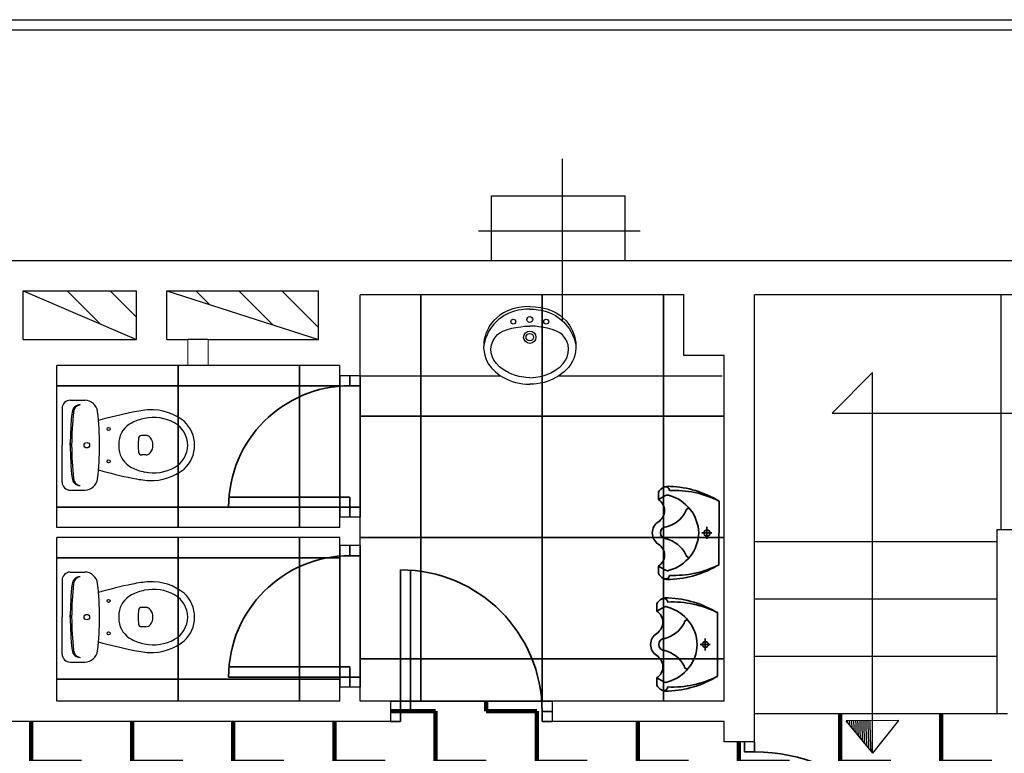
# Model space of a CAD drawing. Header units: metres. Extents: x -1 to 438, y -6 to 53.
# Tile 6 of 10: x 407.19 to 412.06, y 25.79 to 29.42. Entities that reach past the tile are written whole.
import ezdxf

# ---------------------------------------------------------------- set-up
doc = ezdxf.new("R2010")
doc.units = ezdxf.units.M
doc.linetypes.add('CONTINUA', pattern=[0])
for name, color, linetype, lineweight in [('PA MURS ACTUAL', 7, 'CONTINUA', 25), ('PA MURS ENDERROCAT', 7, 'CONTINUA', 25), ('PA SOSTRE ENDERROCAT', 7, 'CONTINUA', 25)]:
    doc.layers.add(name, color=color, linetype=linetype, lineweight=lineweight)
pattern_1 = [(135, (0, 0), (-0.21213203, -0.21213203), []), (135, (-0.10607, -0.10607), (-0.21213203, -0.21213203), [])]

msp = doc.modelspace()

# ---------------------------------------------------------------- hatches: boundary and pattern name
at = {"layer": 'PA MURS ACTUAL', "linetype": 'CONTINUA', "transparency": 33554687}
h = msp.add_hatch(dxfattribs=at)
h.set_pattern_fill('RAYADO_1', color=180, scale=0.1, angle=45, style=0, pattern_type=2)
h.set_pattern_definition(pattern_1)
h.paths.add_polyline_path([(407.2111, 28.0786), (407.7711, 27.8386), (407.7711, 28.0786)], flags=0)
h = msp.add_hatch(dxfattribs=at)
h.set_pattern_fill('RAYADO_1', color=180, scale=0.1, angle=45, style=0, pattern_type=2)
h.set_pattern_definition(pattern_1)
h.paths.add_polyline_path([(407.9211, 28.0786), (408.6711, 27.8386), (408.6711, 28.0786)], flags=0)
at = {"layer": 'PA SOSTRE ENDERROCAT', "linetype": 'CONTINUA', "lineweight": 200, "transparency": 33554687}
h = msp.add_hatch(dxfattribs=at)
h.set_pattern_fill('TRAMA', color=41, scale=0.25, style=0, pattern_type=2)
h.set_pattern_definition([(0, (0.5, 0.5), (0.25, 0.25), [0.25, -0.25]), (90, (0.5, 0.5), (-0.25, 0.25), [0.25, -0.25])])
h.paths.add_polyline_path([(405.6069, 26.0496), (404.8069, 26.0496), (404.8069, 25.9496), (403.3569, 25.9496), (403.3569, 25.7296), (403.2569, 25.7296), (403.2569, 28.2671), (401.4569, 28.2671), (401.4569, 23.6096), (403.2569, 23.6096), (403.2569, 24.6096), (403.3569, 24.6096), (403.3569, 23.6496), (404.4169, 23.6496), (404.4169, 24.3496), (404.4366, 24.3496), (410.5669, 24.3496), (410.5669, 24.8996), (410.8269, 24.8996), (410.8269, 24.2596), (414.4369, 24.2596), (414.4369, 24.3296), (421.1369, 24.3296), (421.1369, 25.8895), (416.927, 25.8895), (416.927, 27.6995), (416.9269, 27.6995), (416.9269, 28.2286), (415.9469, 28.2286), (415.9469, 27.6995), (415.947, 27.6995), (415.947, 25.8895), (415.777, 25.8895), (415.777, 25.9895), (410.8269, 25.9896), (410.827, 25.8496), (410.677, 25.8496), (410.677, 25.9496), (409.8269, 25.9496), (409.8269, 26.0496), (409.0269, 26.0496), (409.0269, 25.9496), (405.6069, 25.9496)], flags=0)

# ---------------------------------------------------------------- linework, layer by layer
at = {"layer": 'PA MURS ACTUAL', "transparency": 33554687}
for p, q in [((405.4369, 29.4196), (423.456, 29.4196)), ((406.0469, 29.3696), (422.8569, 29.3696)), ((409.5269, 28.5486), (410.1869, 28.5486)), ((409.5269, 28.2286), (409.5269, 28.5486)), ((410.1869, 28.2286), (410.1869, 28.5486)), ((406.0469, 28.2286), (409.5269, 28.2286)), ((409.5269, 28.2286), (410.1869, 28.2286)), ((410.1869, 28.2286), (415.9469, 28.2286)), ((410.4769, 28.0596), (408.8769, 28.0596)), ((408.8769, 27.6596), (408.8769, 28.0596)), ((410.4769, 27.7596), (410.4769, 28.0596)), ((412.6279, 28.0596), (410.8269, 28.0596)), ((410.8269, 25.8496), (410.8269, 28.0596)), ((412.0469, 26.8996), (412.0469, 28.0596)), ((409.6618, 27.9967), (409.6323, 27.9894)), ((409.6884, 28.0005), (409.6618, 27.9967)), ((409.7159, 28.0019), (409.6884, 28.0005)), ((409.7159, 28.0019), (409.7433, 28.0005)), ((409.7433, 28.0005), (409.7699, 27.9967)), ((409.7699, 27.9967), (409.7994, 27.9894)), ((409.5522, 27.9463), (409.5365, 27.9307)), ((409.5679, 27.9588), (409.5522, 27.9463)), ((409.5753, 27.9476), (409.5617, 27.9372)), ((409.5853, 27.9699), (409.5679, 27.9588)), ((409.5894, 27.9567), (409.5753, 27.9476)), ((409.6054, 27.9797), (409.5853, 27.9699)), ((409.5992, 27.9621), (409.5894, 27.9567)), ((409.6088, 27.9668), (409.5992, 27.9621)), ((409.6323, 27.9894), (409.6054, 27.9797)), ((409.6254, 27.9734), (409.6088, 27.9668)), ((409.64, 27.9781), (409.6254, 27.9734)), ((409.6605, 27.9832), (409.64, 27.9781)), ((409.6743, 27.9857), (409.6605, 27.9832)), ((409.6946, 27.988), (409.6743, 27.9857)), ((409.7159, 27.9888), (409.6946, 27.988)), ((409.7159, 27.9888), (409.7371, 27.988)), ((409.7371, 27.988), (409.7574, 27.9857)), ((409.7574, 27.9857), (409.7712, 27.9832)), ((409.7712, 27.9832), (409.7917, 27.9781)), ((409.7917, 27.9781), (409.8063, 27.9734)), ((409.7994, 27.9894), (409.8263, 27.9797)), ((409.8063, 27.9734), (409.8229, 27.9668)), ((409.8229, 27.9668), (409.8326, 27.9621)), ((409.8263, 27.9797), (409.8464, 27.9699)), ((409.8326, 27.9621), (409.8423, 27.9567)), ((409.8423, 27.9567), (409.8564, 27.9476)), ((409.8464, 27.9699), (409.8638, 27.9588)), ((409.8564, 27.9476), (409.87, 27.9372)), ((409.8638, 27.9588), (409.8795, 27.9463)), ((409.8795, 27.9463), (409.8952, 27.9307)), ((409.5114, 27.8952), (409.5063, 27.8851)), ((409.5174, 27.9054), (409.5114, 27.8952)), ((409.5255, 27.9171), (409.5174, 27.9054)), ((409.5386, 27.9148), (409.5216, 27.8926)), ((409.5365, 27.9307), (409.5255, 27.9171)), ((409.5497, 27.9264), (409.5386, 27.9148)), ((409.5617, 27.9372), (409.5497, 27.9264)), ((409.6054, 27.8874), (409.6274, 27.8937)), ((409.6274, 27.8937), (409.6475, 27.8981)), ((409.6475, 27.8981), (409.6711, 27.9018)), ((409.6711, 27.9018), (409.6897, 27.9036)), ((409.6897, 27.9036), (409.7159, 27.9045)), ((409.742, 27.9036), (409.7159, 27.9045)), ((409.7606, 27.9018), (409.742, 27.9036)), ((409.7842, 27.8981), (409.7606, 27.9018)), ((409.8043, 27.8937), (409.7842, 27.8981)), ((409.8263, 27.8874), (409.8043, 27.8937)), ((409.87, 27.9372), (409.882, 27.9264)), ((409.882, 27.9264), (409.8931, 27.9148)), ((409.8931, 27.9148), (409.9101, 27.8926)), ((409.8952, 27.9307), (409.9062, 27.9171)), ((409.9062, 27.9171), (409.9143, 27.9054)), ((409.9143, 27.9054), (409.9203, 27.8952)), ((409.9203, 27.8952), (409.9254, 27.8851)), ((409.495, 27.8553), (409.491, 27.8382)), ((409.4992, 27.8681), (409.495, 27.8553)), ((409.5044, 27.8616), (409.4971, 27.8432)), ((409.5063, 27.8851), (409.4992, 27.8681)), ((409.5126, 27.8781), (409.5044, 27.8616)), ((409.5216, 27.8926), (409.5126, 27.8781)), ((409.5346, 27.8338), (409.5443, 27.8491)), ((409.5443, 27.8491), (409.5548, 27.8607)), ((409.5548, 27.8607), (409.5677, 27.871)), ((409.5677, 27.871), (409.5829, 27.8794)), ((409.5829, 27.8794), (409.6054, 27.8874)), ((409.8488, 27.8794), (409.8263, 27.8874)), ((409.864, 27.871), (409.8488, 27.8794)), ((409.8769, 27.8607), (409.864, 27.871)), ((409.8874, 27.8491), (409.8769, 27.8607)), ((409.8971, 27.8338), (409.8874, 27.8491)), ((409.9101, 27.8926), (409.9191, 27.8781)), ((409.9191, 27.8781), (409.9273, 27.8616)), ((409.9254, 27.8851), (409.9325, 27.8681)), ((409.9273, 27.8616), (409.9346, 27.8432)), ((409.9325, 27.8681), (409.9367, 27.8553)), ((409.9367, 27.8553), (409.9407, 27.8382)), ((409.488, 27.8119), (409.4879, 27.798)), ((409.4879, 27.798), (409.4897, 27.7779)), ((409.4889, 27.8233), (409.488, 27.8119)), ((409.491, 27.8382), (409.4889, 27.8233)), ((409.4937, 27.8321), (409.4899, 27.8158)), ((409.4971, 27.8432), (409.4937, 27.8321)), ((409.5238, 27.7904), (409.5265, 27.8116)), ((409.5265, 27.8116), (409.5346, 27.8338)), ((409.9052, 27.8116), (409.8971, 27.8338)), ((409.9079, 27.7904), (409.9052, 27.8116)), ((409.9346, 27.8432), (409.938, 27.8321)), ((409.938, 27.8321), (409.9418, 27.8158)), ((409.9407, 27.8382), (409.9428, 27.8233)), ((409.9438, 27.798), (409.942, 27.7779)), ((409.9428, 27.8233), (409.9437, 27.8119)), ((409.9437, 27.8119), (409.9438, 27.798)), ((409.4897, 27.7779), (409.4932, 27.7615)), ((409.4932, 27.7615), (409.4987, 27.7444)), ((409.5253, 27.7717), (409.5238, 27.7904)), ((409.5311, 27.7515), (409.5253, 27.7717)), ((409.5389, 27.7361), (409.5311, 27.7515)), ((409.8928, 27.7361), (409.9006, 27.7515)), ((409.9006, 27.7515), (409.9064, 27.7717)), ((409.9064, 27.7717), (409.9079, 27.7904)), ((409.9385, 27.7615), (409.933, 27.7444)), ((409.942, 27.7779), (409.9385, 27.7615)), ((410.6769, 27.7596), (410.4769, 27.7596)), ((410.6769, 26.0496), (410.6769, 27.7596)), ((407.3769, 26.9096), (407.3769, 27.7096)), ((408.0254, 27.7096), (407.3769, 27.7096)), ((408.7769, 27.7096), (408.1254, 27.7096)), ((408.7769, 27.6596), (408.7769, 27.7096)), ((409.4987, 27.7444), (409.5042, 27.7318)), ((409.5042, 27.7318), (409.5124, 27.717)), ((409.5124, 27.717), (409.5245, 27.7001)), ((409.5245, 27.7001), (409.5341, 27.6893)), ((409.5511, 27.719), (409.5389, 27.7361)), ((409.5664, 27.7037), (409.5511, 27.719)), ((409.5798, 27.6933), (409.5664, 27.7037)), ((409.8519, 27.6933), (409.8653, 27.7037)), ((409.8653, 27.7037), (409.8806, 27.719)), ((409.8806, 27.719), (409.8928, 27.7361)), ((409.9072, 27.7001), (409.8976, 27.6893)), ((409.9193, 27.717), (409.9072, 27.7001)), ((409.9275, 27.7318), (409.9193, 27.717)), ((409.933, 27.7444), (409.9275, 27.7318)), ((408.8769, 27.6596), (408.7769, 27.6596)), ((408.8269, 27.6096), (408.8269, 27.6596)), ((408.8769, 27.6096), (408.8769, 27.6596)), ((408.8769, 27.6596), (409.5715, 27.6596)), ((409.5341, 27.6893), (409.5458, 27.6785)), ((409.5458, 27.6785), (409.5566, 27.67)), ((409.5566, 27.67), (409.5716, 27.6596)), ((409.5716, 27.6596), (409.5867, 27.6505)), ((409.5926, 27.6848), (409.5798, 27.6933)), ((409.5867, 27.6505), (409.6018, 27.6427)), ((409.6118, 27.6741), (409.5926, 27.6848)), ((409.6264, 27.6675), (409.6118, 27.6741)), ((409.645, 27.6607), (409.6264, 27.6675)), ((409.6639, 27.6555), (409.645, 27.6607)), ((409.6858, 27.6516), (409.6639, 27.6555)), ((409.6985, 27.6503), (409.6858, 27.6516)), ((409.7159, 27.6496), (409.6985, 27.6503)), ((409.7159, 27.6496), (409.7332, 27.6503)), ((409.7332, 27.6503), (409.7459, 27.6516)), ((409.7459, 27.6516), (409.7678, 27.6555)), ((409.7678, 27.6555), (409.7867, 27.6607)), ((409.7867, 27.6607), (409.8053, 27.6675)), ((409.8053, 27.6675), (409.8199, 27.6741)), ((409.8199, 27.6741), (409.8391, 27.6848)), ((409.845, 27.6505), (409.8299, 27.6427)), ((409.8391, 27.6848), (409.8519, 27.6933)), ((409.8601, 27.6596), (409.845, 27.6505)), ((409.8751, 27.67), (409.8601, 27.6596)), ((409.8601, 27.6596), (410.6674, 27.6596)), ((409.8859, 27.6785), (409.8751, 27.67)), ((409.8976, 27.6893), (409.8859, 27.6785)), ((411.2107, 27.4746), (411.4107, 27.6746)), ((411.4107, 25.7948), (411.4107, 27.6746)), ((408.8769, 27.6096), (408.8269, 27.6096)), ((409.6018, 27.6427), (409.6141, 27.6373)), ((409.6141, 27.6373), (409.6293, 27.6315)), ((409.6293, 27.6315), (409.6453, 27.6266)), ((409.6453, 27.6266), (409.6644, 27.6221)), ((409.6644, 27.6221), (409.6818, 27.6193)), ((409.6818, 27.6193), (409.697, 27.6177)), ((409.697, 27.6177), (409.7159, 27.6171)), ((409.7347, 27.6177), (409.7159, 27.6171)), ((409.7499, 27.6193), (409.7347, 27.6177)), ((409.7673, 27.6221), (409.7499, 27.6193)), ((409.7864, 27.6266), (409.7673, 27.6221)), ((409.8024, 27.6315), (409.7864, 27.6266)), ((409.8176, 27.6373), (409.8024, 27.6315)), ((409.8299, 27.6427), (409.8176, 27.6373)), ((407.4439, 27.5384), (407.5155, 27.5384)), ((407.4039, 27.4984), (407.4039, 27.3159)), ((411.2107, 27.4746), (415.3669, 27.4746)), ((407.8169, 27.3639), (407.7968, 27.3639)), ((407.4039, 27.1334), (407.4039, 27.3159)), ((407.4439, 27.3159), (407.4439, 27.327)), ((407.4439, 27.3159), (407.4439, 27.3048)), ((407.8169, 27.2679), (407.7968, 27.2679)), ((407.4439, 27.0934), (407.5155, 27.0934)), ((410.3515, 27.0472), (410.3515, 27.0822)), ((410.3865, 27.0672), (410.3515, 27.0472)), ((408.8269, 27.0596), (408.2269, 27.0596)), ((408.8269, 26.9596), (408.8269, 27.0596)), ((410.6515, 27.0397), (410.6513, 26.725)), ((408.8769, 27.0096), (408.2269, 27.0096)), ((408.8769, 26.9596), (408.8769, 27.0096)), ((408.8769, 26.9596), (408.7769, 26.9596)), ((408.7769, 26.9096), (408.7769, 26.9596)), ((408.8769, 26.8196), (408.8769, 26.9596)), ((408.7769, 26.9096), (407.3769, 26.9096)), ((410.6165, 26.8822), (410.5665, 26.8822)), ((410.6165, 26.8822), (410.5665, 26.8822)), ((410.5915, 26.9122), (410.5915, 26.8822)), ((410.5915, 26.8522), (410.5915, 26.8822)), ((407.3769, 26.0496), (407.3769, 26.8596)), ((408.7769, 26.8596), (407.3769, 26.8596)), ((408.7769, 26.8196), (408.7769, 26.8596)), ((410.8269, 26.8396), (412.0269, 26.8396)), ((408.8769, 26.8196), (408.7769, 26.8196)), ((408.8269, 26.7696), (408.8269, 26.8196)), ((408.8769, 26.7696), (408.8769, 26.8196)), ((408.8769, 26.7696), (408.8269, 26.7696)), ((407.4439, 26.6884), (407.5155, 26.6884)), ((409.0769, 26.6996), (409.0769, 25.9496)), ((409.1269, 26.6996), (409.1269, 25.9996)), ((410.3865, 26.6972), (410.3515, 26.7172)), ((410.3515, 26.7172), (410.3515, 26.6822)), ((407.4039, 26.6484), (407.4039, 26.4659)), ((410.3435, 26.4955), (410.3435, 26.5305)), ((410.8269, 26.5563), (412.0269, 26.5563)), ((407.8169, 26.5139), (407.7968, 26.5139)), ((410.3785, 26.5155), (410.3435, 26.4955)), ((410.6435, 26.488), (410.6433, 26.1733)), ((407.4039, 26.2834), (407.4039, 26.4659)), ((407.4439, 26.4659), (407.4439, 26.477)), ((407.4439, 26.4659), (407.4439, 26.4548)), ((407.8169, 26.4179), (407.7968, 26.4179)), ((410.5835, 26.3605), (410.5835, 26.3305)), ((410.6085, 26.3305), (410.5585, 26.3305)), ((410.6085, 26.3305), (410.5585, 26.3305)), ((410.5835, 26.3005), (410.5835, 26.3305)), ((407.4439, 26.2434), (407.5155, 26.2434)), ((410.8269, 26.2729), (412.0269, 26.2729)), ((408.8269, 26.2196), (408.2269, 26.2196)), ((408.8269, 26.1196), (408.8269, 26.2196)), ((408.8769, 26.1696), (408.2269, 26.1696)), ((408.8769, 26.1196), (408.8769, 26.1696)), ((410.3785, 26.1455), (410.3435, 26.1655)), ((410.3435, 26.1655), (410.3435, 26.1305)), ((408.7769, 26.0496), (408.7769, 26.1196)), ((408.8769, 26.1196), (408.7769, 26.1196)), ((408.8769, 26.0496), (408.8769, 26.1196)), ((408.7769, 26.0496), (407.3769, 26.0496)), ((409.0269, 26.0496), (408.8769, 26.0496)), ((409.0269, 26.0496), (409.0269, 25.9496)), ((409.8269, 26.0496), (409.8269, 25.9496)), ((410.6769, 26.0496), (409.8269, 26.0496)), ((409.1269, 25.9996), (409.0269, 25.9996)), ((409.7769, 25.9996), (409.7769, 25.9496)), ((409.8269, 25.9996), (409.7769, 25.9996)), ((409.0269, 25.9496), (405.6069, 25.9496)), ((409.0769, 25.9496), (409.0269, 25.9496)), ((409.8269, 25.9496), (409.7769, 25.9496)), ((410.6769, 25.9496), (409.8269, 25.9496)), ((410.6769, 25.8496), (410.6769, 25.9496)), ((410.8269, 25.9896), (412.0269, 25.9896)), ((411.5407, 25.9548), (411.2808, 25.9528)), ((410.8269, 25.8496), (410.6769, 25.8496)), ((410.7769, 25.7996), (410.7769, 25.8496)), ((410.8269, 25.7996), (410.8269, 25.8496)), ((410.8269, 25.7996), (410.7769, 25.7996))]:
    msp.add_line(p, q, dxfattribs=at)
at = {"layer": 'PA MURS ACTUAL', "color": 180, "linetype": 'CONTINUA', "transparency": 33554687}
for p, q in [((409.8769, 27.9317), (409.8769, 28.7317)), ((409.4619, 28.3751), (410.2619, 28.3751)), ((407.2111, 28.0786), (407.7711, 27.8386)), ((407.9211, 28.0786), (408.6711, 27.8386)), ((408.1254, 27.8386), (408.0254, 27.8386)), ((408.1254, 27.7096), (408.0254, 27.7096))]:
    msp.add_line(p, q, dxfattribs=at)
at = {"layer": 'PA MURS ACTUAL', "linetype": 'CONTINUA', "transparency": 33554687}
for p, q in [((407.2111, 28.0786), (407.7711, 28.0786)), ((407.2111, 27.8386), (407.2111, 28.0786)), ((407.7711, 27.8386), (407.7711, 28.0786)), ((407.9211, 27.8386), (407.9211, 28.0786)), ((407.9211, 28.0786), (408.6711, 28.0786)), ((408.6711, 27.8386), (408.6711, 28.0786)), ((407.2111, 27.8386), (407.7711, 27.8386)), ((407.9211, 27.8386), (408.0254, 27.8386)), ((408.1254, 27.8386), (408.6711, 27.8386)), ((411.4119, 25.7933), (411.2808, 25.9528)), ((411.4119, 25.7933), (411.5407, 25.9548))]:
    msp.add_line(p, q, dxfattribs=at)
at = {"layer": 'PA MURS ACTUAL', "lineweight": 13, "transparency": 33554687}
for p, q in [((408.0254, 27.7096), (408.0254, 27.8386)), ((408.1254, 27.7096), (408.1254, 27.8386))]:
    msp.add_line(p, q, dxfattribs=at)
at = {"layer": 'PA MURS ACTUAL', "color": 180, "transparency": 33554687}
for p, q in [((412.0269, 26.8996), (412.9346, 26.8996)), ((412.0269, 25.9896), (412.0269, 26.8996)), ((412.0269, 25.9896), (412.0769, 25.9896))]:
    msp.add_line(p, q, dxfattribs=at)
at = {"layer": 'PA MURS ACTUAL', "transparency": 33554687}
for centre, radius in [((409.7159, 27.9371), 0.0143), ((409.6344, 27.9265), 0.0122), ((409.7973, 27.9265), 0.0122), ((409.7159, 27.8499), 0.0305), ((409.7159, 27.8499), 0.0187), ((407.6339, 27.3959), 0.0075), ((407.5259, 27.3159), 0.0135), ((407.5259, 27.3159), 0.0135), ((407.6339, 27.2359), 0.0075), ((407.6339, 26.5459), 0.0075), ((407.5259, 26.4659), 0.0135), ((407.5259, 26.4659), 0.0135), ((407.6339, 26.3859), 0.0075)]:
    msp.add_circle(centre, radius, dxfattribs=at)
for centre, radius, start, end in [((408.8269, 27.0096), 0.6, 90, 180), ((407.4439, 27.4984), 0.04, 90, 180), ((407.4926, 27.4754), 0.04, 90, 173.7281), ((407.4998, 27.476), 0.04, 100.2428, 173.7858), ((407.5155, 27.4744), 0.064, 6.7931, 90), ((408.9439, 27.3159), 1.5, 173.7281, 180), ((408.9439, 27.3159), 1.493, 173.6694, 180), ((406.1849, 27.3159), 1.404, 0, 6.7931), ((408.2535, 25.0297), 2.5, 101.5744, 105.544), ((407.8796, 26.8926), 0.6, 94.3794, 102.2907), ((407.8443, 27.2311), 0.26, 51.2869, 92.3028), ((407.7999, 27.3229), 0.1156, 117.4027, 173.7581), ((407.8618, 27.2036), 0.25, 101.6195, 117.4027), ((407.8549, 27.2369), 0.216, 60.8838, 101.6195), ((407.8989, 27.3159), 0.1256, 0, 60.8838), ((407.8989, 27.3159), 0.16, 0, 47.5638), ((407.7968, 27.3489), 0.015, 90, 173.3508), ((407.8169, 27.3339), 0.03, 36.8699, 90), ((408.9439, 27.3159), 1.5, 180, 186.2719), ((408.9439, 27.3159), 1.493, 180, 186.3305), ((406.1849, 27.3159), 1.404, 353.2069, 0), ((407.8639, 27.3159), 0.18, 173.7581, 180), ((407.8639, 27.3159), 0.18, 180, 186.2419), ((408.0799, 27.3159), 0.3, 173.3508, 180), ((408.0799, 27.3159), 0.3, 180, 186.6491), ((407.7929, 27.3159), 0.06, 0, 36.8699), ((407.7929, 27.3159), 0.06, 323.1301, 0), ((407.8989, 27.3159), 0.1256, 299.1161, 0), ((407.8989, 27.3159), 0.16, 312.4362, 0), ((407.7999, 27.3089), 0.1156, 186.2419, 242.5973), ((407.7968, 27.2829), 0.015, 186.6491, 270), ((407.8169, 27.2979), 0.03, 270, 323.1301), ((408.2535, 29.602), 2.5, 254.456, 258.4256), ((407.8618, 27.4282), 0.25, 242.5973, 258.3804), ((407.8549, 27.3949), 0.216, 258.3804, 299.1161), ((407.8443, 27.4007), 0.26, 267.6971, 308.7131), ((407.4439, 27.1334), 0.04, 180, 270), ((407.4926, 27.1564), 0.04, 186.2719, 270), ((407.4998, 27.1557), 0.04, 186.2141, 259.7571), ((407.5155, 27.1574), 0.064, 270, 353.2069), ((407.8796, 27.7391), 0.6, 257.7093, 265.6206), ((410.4009, 27.058), 0.055, 80.1658, 153.9056), ((410.3866, 27.0901), 0.02, 6.1185, 121.0647), ((410.3965, 27.0443), 0.025, 66.4218, 113.5782), ((410.4276, 26.5927), 0.5, 63.3945, 92.416), ((410.3517, 26.8749), 0.2, 2.0996, 74.078), ((410.391, 26.613), 0.4996, 58.5913, 87.7795), ((410.3169, 26.9922), 0.065, 302.2042, 57.7958), ((410.3536, 27.0573), 0.15, 284.6508, 332.4072), ((410.5061, 26.984), 0.02, 96.0891, 168.8355), ((410.3865, 26.8824), 0.065, 122.5786, 180.2005), ((410.3865, 26.882), 0.065, 179.7995, 237.4214), ((410.3915, 26.8822), 0.03, 90.0191, 179.9809), ((410.3915, 26.8822), 0.03, 180.0191, 269.9809), ((410.3517, 26.8895), 0.2, 285.922, 357.9004), ((410.5915, 26.8822), 0.015, 0, 180), ((410.5915, 26.8822), 0.015, 180, 0), ((410.3169, 26.7722), 0.065, 302.2042, 57.7958), ((410.3536, 26.7071), 0.15, 27.5928, 75.3492), ((410.5061, 26.7804), 0.02, 191.1645, 263.9109), ((408.8269, 26.1696), 0.6, 90, 180), ((410.391, 27.1515), 0.4996, 272.2205, 301.4087), ((407.4439, 26.6484), 0.04, 90, 180), ((407.5155, 26.6244), 0.064, 6.7931, 90), ((409.0769, 25.9996), 0.7, 0, 90), ((410.4009, 26.7064), 0.055, 206.0944, 279.8342), ((410.3965, 26.7201), 0.025, 246.4218, 293.5782), ((410.4276, 27.1718), 0.5, 267.584, 296.6055), ((408.9439, 26.4659), 1.5, 173.7281, 180), ((408.9439, 26.4659), 1.493, 173.6694, 180), ((407.4926, 26.6254), 0.04, 90, 173.7281), ((407.4998, 26.626), 0.04, 100.2428, 173.7858), ((406.1849, 26.4659), 1.404, 0, 6.7931), ((408.2535, 24.1797), 2.5, 101.5744, 105.544), ((407.8796, 26.0426), 0.6, 94.3794, 102.2907), ((407.8443, 26.3811), 0.26, 51.2869, 92.3028), ((410.3866, 26.6743), 0.02, 238.9353, 353.8815), ((407.8618, 26.3536), 0.25, 101.6195, 117.4027), ((407.8549, 26.3869), 0.216, 60.8838, 101.6195), ((407.8989, 26.4659), 0.16, 0, 47.5638), ((407.7999, 26.4729), 0.1156, 117.4027, 173.7581), ((407.8989, 26.4659), 0.1256, 0, 60.8838), ((410.3929, 26.5063), 0.055, 80.1658, 153.9056), ((410.3786, 26.5383), 0.02, 6.1185, 121.0647), ((410.4196, 26.0409), 0.5, 63.3945, 92.416), ((410.383, 26.0612), 0.4996, 58.5913, 87.7795), ((407.8639, 26.4659), 0.18, 173.7581, 180), ((408.0799, 26.4659), 0.3, 173.3508, 180), ((407.7968, 26.4989), 0.015, 90, 173.3508), ((407.8169, 26.4839), 0.03, 36.8699, 90), ((407.7929, 26.4659), 0.06, 0, 36.8699), ((410.3089, 26.4405), 0.065, 302.2042, 57.7958), ((410.3885, 26.4926), 0.025, 66.4218, 113.5782), ((410.3437, 26.3231), 0.2, 2.0996, 74.078), ((408.9439, 26.4659), 1.5, 180, 186.2719), ((408.9439, 26.4659), 1.493, 180, 186.3305), ((406.1849, 26.4659), 1.404, 353.2069, 0), ((407.8639, 26.4659), 0.18, 180, 186.2419), ((407.7999, 26.4589), 0.1156, 186.2419, 242.5973), ((408.0799, 26.4659), 0.3, 180, 186.6491), ((407.7929, 26.4659), 0.06, 323.1301, 0), ((407.8989, 26.4659), 0.1256, 299.1161, 0), ((407.8989, 26.4659), 0.16, 312.4362, 0), ((410.3456, 26.5056), 0.15, 284.6508, 332.4072), ((410.4981, 26.4322), 0.02, 96.0891, 168.8355), ((407.7968, 26.4329), 0.015, 186.6491, 270), ((407.8169, 26.4479), 0.03, 270, 323.1301), ((410.3785, 26.3307), 0.065, 122.5786, 180.2005), ((408.2535, 28.752), 2.5, 254.456, 258.4256), ((407.8618, 26.5782), 0.25, 242.5973, 258.3804), ((407.8549, 26.5449), 0.216, 258.3804, 299.1161), ((407.8443, 26.5507), 0.26, 267.6971, 308.7131), ((410.3835, 26.3305), 0.03, 90.0191, 179.9809), ((410.5835, 26.3305), 0.015, 0, 180), ((407.4926, 26.3064), 0.04, 186.2719, 270), ((407.4998, 26.3057), 0.04, 186.2141, 259.7571), ((407.5155, 26.3074), 0.064, 270, 353.2069), ((407.8796, 26.8891), 0.6, 257.7093, 265.6206), ((410.3785, 26.3302), 0.065, 179.7995, 237.4214), ((410.3835, 26.3305), 0.03, 180.0191, 269.9809), ((410.3456, 26.1553), 0.15, 27.5928, 75.3492), ((410.3437, 26.3378), 0.2, 285.922, 357.9004), ((410.5835, 26.3305), 0.015, 180, 0), ((407.4439, 26.2834), 0.04, 180, 270), ((410.3089, 26.2205), 0.065, 302.2042, 57.7958), ((410.4981, 26.2287), 0.02, 191.1645, 263.9109), ((410.3885, 26.1684), 0.025, 246.4218, 293.5782), ((410.4196, 26.62), 0.5, 267.584, 296.6055), ((410.383, 26.5997), 0.4996, 272.2205, 301.4087), ((410.3929, 26.1547), 0.055, 206.0944, 279.8342), ((410.3786, 26.1226), 0.02, 238.9353, 353.8815), ((419.5342, 26.1327), 8.2493, 181.24922, 181.30162), ((419.5342, 26.1327), 8.2393, 181.25022, 181.39033), ((419.5342, 26.1327), 8.2293, 181.25122, 181.47943), ((419.5342, 26.1327), 8.2193, 181.25223, 181.56892), ((419.5342, 26.1327), 8.2093, 181.25323, 181.65881), ((419.5342, 26.1327), 8.1993, 181.25424, 181.74911), ((419.5342, 26.1327), 8.1893, 181.25525, 181.83981), ((419.5342, 26.1327), 8.1793, 181.25627, 181.93093), ((419.5342, 26.1327), 8.1693, 181.25728, 182.02245), ((419.5342, 26.1327), 8.1593, 181.2583, 182.11439), ((419.5342, 26.1327), 8.1493, 181.25933, 182.20675), ((419.5342, 26.1327), 8.1393, 181.26035, 182.29954), ((410.8269, 24.9496), 0.85, 0, 90)]:
    msp.add_arc(centre, radius, start, end, dxfattribs=at)
at = {"layer": 'PA MURS ENDERROCAT', "color": 2, "linetype": 'CONTINUA', "lineweight": 35, "transparency": 33554687}
for p, q in [((408.8269, 27.6096), (408.8269, 27.6596)), ((408.8769, 27.6096), (408.8769, 27.6596)), ((408.8769, 27.6096), (408.8269, 27.6096)), ((408.8269, 27.0596), (408.2269, 27.0596)), ((408.8269, 26.9596), (408.8269, 27.0596)), ((408.8769, 27.0096), (408.2269, 27.0096)), ((408.8769, 26.9596), (408.8769, 27.0096)), ((408.8269, 26.7696), (408.8269, 26.8196)), ((408.8769, 26.7696), (408.8769, 26.8196)), ((408.8769, 26.7696), (408.8269, 26.7696)), ((409.0769, 26.6996), (409.0769, 25.9496)), ((409.1269, 26.6996), (409.1269, 25.9996)), ((408.8269, 26.2196), (408.2269, 26.2196)), ((408.8269, 26.1196), (408.8269, 26.2196)), ((408.8769, 26.1696), (408.2269, 26.1696)), ((408.8769, 26.1196), (408.8769, 26.1696)), ((409.1269, 25.9996), (409.0269, 25.9996)), ((409.7769, 25.9996), (409.7769, 25.9496)), ((409.8269, 25.9996), (409.7769, 25.9996)), ((409.0769, 25.9496), (409.0269, 25.9496)), ((409.8269, 25.9496), (409.7769, 25.9496)), ((410.7769, 25.7996), (410.7769, 25.8496)), ((410.8269, 25.7996), (410.8269, 25.8496)), ((410.8269, 25.7996), (410.7769, 25.7996)), ((410.8269, 25.7996), (410.7769, 25.7996)), ((410.8269, 25.7996), (410.7769, 25.7996))]:
    msp.add_line(p, q, dxfattribs=at)
at = {"layer": 'PA MURS ENDERROCAT', "lineweight": 35, "transparency": 33554687}
for p, q in [((410.3515, 27.0472), (410.3515, 27.0822)), ((410.3865, 27.0672), (410.3515, 27.0472)), ((410.6515, 27.0397), (410.6513, 26.725)), ((410.6165, 26.8822), (410.5665, 26.8822)), ((410.6165, 26.8822), (410.5665, 26.8822)), ((410.5915, 26.9122), (410.5915, 26.8822)), ((410.5915, 26.8522), (410.5915, 26.8822)), ((410.3865, 26.6972), (410.3515, 26.7172)), ((410.3515, 26.7172), (410.3515, 26.6822)), ((410.3435, 26.4955), (410.3435, 26.5305)), ((410.3785, 26.5155), (410.3435, 26.4955)), ((410.6435, 26.488), (410.6433, 26.1733)), ((410.5835, 26.3605), (410.5835, 26.3305)), ((410.6085, 26.3305), (410.5585, 26.3305)), ((410.6085, 26.3305), (410.5585, 26.3305)), ((410.5835, 26.3005), (410.5835, 26.3305)), ((410.3785, 26.1455), (410.3435, 26.1655)), ((410.3435, 26.1655), (410.3435, 26.1305))]:
    msp.add_line(p, q, dxfattribs=at)
at = {"layer": 'PA MURS ENDERROCAT', "color": 2, "linetype": 'CONTINUA', "lineweight": 35, "transparency": 33554687}
for centre, radius, start, end in [((408.8269, 27.0096), 0.6, 90, 180), ((408.8269, 26.1696), 0.6, 90, 180), ((409.0769, 25.9996), 0.7, 0, 90), ((410.8269, 24.9496), 0.85, 0, 90)]:
    msp.add_arc(centre, radius, start, end, dxfattribs=at)
at = {"layer": 'PA MURS ENDERROCAT', "lineweight": 35, "transparency": 33554687}
for centre, radius, start, end in [((410.4009, 27.058), 0.055, 80.1658, 153.9056), ((410.3866, 27.0901), 0.02, 6.1185, 121.0647), ((410.3965, 27.0443), 0.025, 66.4218, 113.5782), ((410.4276, 26.5927), 0.5, 63.3945, 92.416), ((410.3517, 26.8749), 0.2, 2.0996, 74.078), ((410.391, 26.613), 0.4996, 58.5913, 87.7795), ((410.3169, 26.9922), 0.065, 302.2042, 57.7958), ((410.3536, 27.0573), 0.15, 284.6508, 332.4072), ((410.5061, 26.984), 0.02, 96.0891, 168.8355), ((410.3865, 26.8824), 0.065, 122.5786, 180.2005), ((410.3865, 26.882), 0.065, 179.7995, 237.4214), ((410.3915, 26.8822), 0.03, 90.0191, 179.9809), ((410.3915, 26.8822), 0.03, 180.0191, 269.9809), ((410.3517, 26.8895), 0.2, 285.922, 357.9004), ((410.5915, 26.8822), 0.015, 0, 180), ((410.5915, 26.8822), 0.015, 180, 0), ((410.3169, 26.7722), 0.065, 302.2042, 57.7958), ((410.3536, 26.7071), 0.15, 27.5928, 75.3492), ((410.5061, 26.7804), 0.02, 191.1645, 263.9109), ((410.391, 27.1515), 0.4996, 272.2205, 301.4087), ((410.4009, 26.7064), 0.055, 206.0944, 279.8342), ((410.3965, 26.7201), 0.025, 246.4218, 293.5782), ((410.4276, 27.1718), 0.5, 267.584, 296.6055), ((410.3866, 26.6743), 0.02, 238.9353, 353.8815), ((410.3929, 26.5063), 0.055, 80.1658, 153.9056), ((410.3786, 26.5383), 0.02, 6.1185, 121.0647), ((410.4196, 26.0409), 0.5, 63.3945, 92.416), ((410.383, 26.0612), 0.4996, 58.5913, 87.7795), ((410.3089, 26.4405), 0.065, 302.2042, 57.7958), ((410.3885, 26.4926), 0.025, 66.4218, 113.5782), ((410.3437, 26.3231), 0.2, 2.0996, 74.078), ((410.3456, 26.5056), 0.15, 284.6508, 332.4072), ((410.4981, 26.4322), 0.02, 96.0891, 168.8355), ((410.3785, 26.3307), 0.065, 122.5786, 180.2005), ((410.3835, 26.3305), 0.03, 90.0191, 179.9809), ((410.5835, 26.3305), 0.015, 0, 180), ((410.3785, 26.3302), 0.065, 179.7995, 237.4214), ((410.3835, 26.3305), 0.03, 180.0191, 269.9809), ((410.3456, 26.1553), 0.15, 27.5928, 75.3492), ((410.3437, 26.3378), 0.2, 285.922, 357.9004), ((410.5835, 26.3305), 0.015, 180, 0), ((410.3089, 26.2205), 0.065, 302.2042, 57.7958), ((410.4981, 26.2287), 0.02, 191.1645, 263.9109), ((410.3885, 26.1684), 0.025, 246.4218, 293.5782), ((410.4196, 26.62), 0.5, 267.584, 296.6055), ((410.383, 26.5997), 0.4996, 272.2205, 301.4087), ((410.3929, 26.1547), 0.055, 206.0944, 279.8342), ((410.3786, 26.1226), 0.02, 238.9353, 353.8815)]:
    msp.add_arc(centre, radius, start, end, dxfattribs=at)
at = {"layer": 'PA SOSTRE ENDERROCAT', "lineweight": 35, "transparency": 33554687}
for p, q in [((409.1769, 26.0496), (409.1769, 28.0596)), ((409.7769, 26.0496), (409.7769, 28.0596)), ((410.3769, 26.0496), (410.3769, 28.0596)), ((407.9769, 26.9096), (407.9769, 27.7096)), ((408.5769, 26.9096), (408.5769, 27.7096)), ((408.7769, 27.6596), (408.7769, 26.9596)), ((408.7769, 27.6096), (407.3769, 27.6096)), ((408.8769, 27.6096), (408.8769, 27.0096)), ((410.6769, 27.4596), (408.8769, 27.4596)), ((408.7769, 27.0096), (407.3769, 27.0096)), ((407.9769, 26.0496), (407.9769, 26.8596)), ((408.5769, 26.0496), (408.5769, 26.8596)), ((410.6769, 26.8596), (408.8769, 26.8596)), ((408.7769, 26.8196), (408.7769, 26.1196)), ((408.7769, 26.7596), (407.3769, 26.7596)), ((408.8769, 26.7696), (408.8769, 26.1696)), ((410.6769, 26.2596), (408.8769, 26.2596)), ((408.7769, 26.1596), (407.3769, 26.1596)), ((409.0269, 26.0496), (409.8269, 26.0496))]:
    msp.add_line(p, q, dxfattribs=at)

doc.saveas('drawing.dxf')
